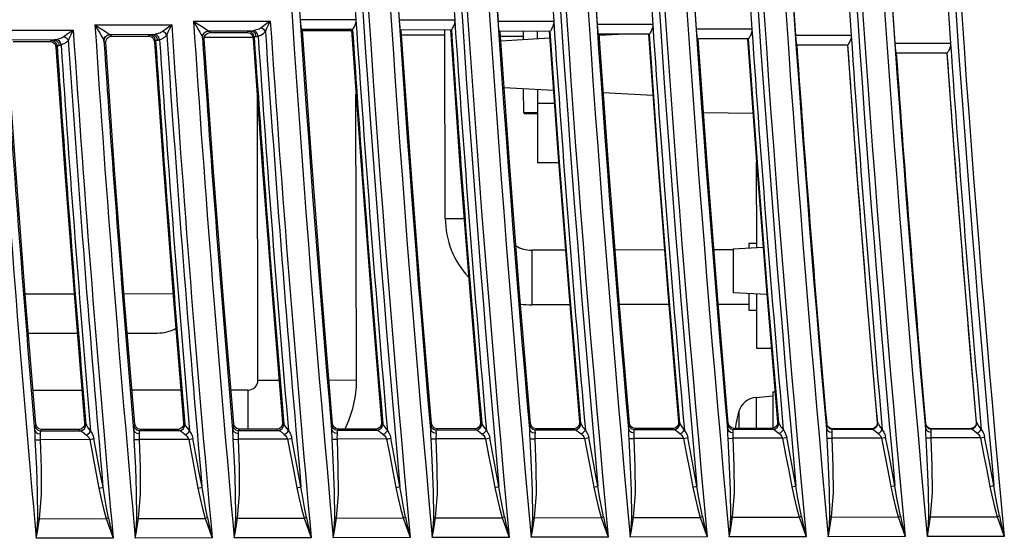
# Model space of a CAD drawing. Extents: x 0 to 420, y 0 to 297.
# Tile 26 of 30: x 288 to 313, y 126 to 139. Entities that reach past the tile are written whole.
import ezdxf

# ---------------------------------------------------------------- set-up
doc = ezdxf.new("R2010")
doc.units = 0
doc.header["$LTSCALE"] = 23.1
doc.layers.get('0').update_dxf_attribs({"linetype": 'CONTINUOUS'})

msp = doc.modelspace()

# ---------------------------------------------------------------- linework, layer by layer
at = {"color": 7, "linetype": 'CONTINUOUS'}
for p, q in [((291.986, 138.613), (293.933, 138.617)), ((296.103, 138.652), (294.692, 138.653)), ((298.609, 138.639), (297.198, 138.64)), ((301.117, 138.606), (299.706, 138.607)), ((286.99, 138.387), (288.937, 138.391)), ((289.487, 138.521), (291.434, 138.525)), ((291.203, 138.357), (291.149, 138.324)), ((293.449, 138.366), (292.365, 138.364)), ((292.407, 138.325), (292.365, 138.364)), ((292.407, 138.325), (293.347, 138.327)), ((293.374, 138.356), (293.347, 138.327)), ((293.347, 138.327), (293.42, 138.309)), ((293.446, 138.337), (293.374, 138.356)), ((293.509, 138.348), (293.449, 138.366)), ((293.703, 138.45), (293.648, 138.416)), ((296.016, 138.406), (294.719, 138.404)), ((294.719, 138.404), (294.748, 138.376)), ((294.748, 138.376), (295.991, 138.379)), ((296.016, 138.406), (295.991, 138.379)), ((298.522, 138.393), (297.226, 138.39)), ((298.369, 133.611), (298.359, 138.393)), ((298.524, 138.395), (298.523, 138.393)), ((301.03, 138.36), (299.734, 138.357)), ((300.352, 138.153), (300.352, 138.359)), ((300.702, 138.359), (300.702, 138.172)), ((301.032, 138.362), (301.031, 138.36)), ((303.628, 138.531), (302.217, 138.532)), ((306.142, 138.414), (304.731, 138.415)), ((288.453, 138.14), (287.369, 138.138)), ((287.413, 138.097), (288.35, 138.099)), ((288.378, 138.13), (288.35, 138.099)), ((289.716, 138.112), (289.759, 138.072)), ((290.95, 138.274), (289.866, 138.272)), ((289.909, 138.232), (289.866, 138.272)), ((289.909, 138.232), (290.847, 138.234)), ((290.874, 138.263), (290.847, 138.234)), ((290.847, 138.234), (290.92, 138.216)), ((290.946, 138.245), (290.874, 138.263)), ((291.009, 138.255), (290.95, 138.274)), ((290.997, 138.094), (291.024, 138.124)), ((292.216, 138.204), (292.258, 138.165)), ((293.496, 138.203), (292.255, 138.2)), ((293.497, 138.188), (293.524, 138.216)), ((298.359, 138.264), (297.261, 138.261)), ((300.352, 138.231), (299.768, 138.229)), ((299.776, 138.121), (301.015, 138.189)), ((303.541, 138.285), (302.245, 138.282)), ((302.27, 138.257), (302.759, 138.284)), ((303.543, 138.287), (303.542, 138.285)), ((306.055, 138.168), (304.759, 138.165)), ((306.057, 138.17), (306.056, 138.168)), ((308.659, 138.254), (307.247, 138.255)), ((311.179, 138.052), (309.768, 138.053)), ((288.499, 137.96), (288.528, 137.99)), ((308.572, 138.008), (307.276, 138.005)), ((308.574, 138.01), (308.573, 138.008)), ((311.093, 137.805), (309.796, 137.803)), ((311.094, 137.807), (311.093, 137.805)), ((301.112, 136.86), (299.861, 136.923)), ((300.356, 136.294), (300.354, 136.898)), ((300.705, 136.88), (300.705, 136.546)), ((303.629, 136.733), (302.375, 136.796)), ((293.619, 129.512), (293.605, 136.66)), ((296.119, 129.517), (296.105, 136.766)), ((300.706, 136.295), (300.356, 136.294)), ((301.136, 136.527), (300.705, 136.526)), ((300.705, 136.526), (300.708, 135.026)), ((300.706, 136.287), (300.356, 136.287)), ((300.356, 136.277), (300.706, 136.278)), ((306.169, 136.274), (304.917, 136.294)), ((301.243, 135.027), (300.708, 135.026)), ((306.263, 132.875), (306.258, 135.04)), ((298.369, 133.611), (298.845, 133.612)), ((301.415, 132.81), (300.563, 132.808)), ((300.563, 132.808), (300.565, 131.423)), ((303.923, 132.815), (302.674, 132.812)), ((305.663, 132.818), (305.18, 132.817)), ((305.663, 132.842), (306.427, 132.884)), ((305.663, 132.842), (305.665, 131.729)), ((306.262, 132.977), (306.062, 132.977)), ((306.062, 132.977), (306.063, 132.864)), ((287.718, 131.7), (288.957, 131.702)), ((290.225, 131.705), (291.465, 131.707)), ((306.521, 131.686), (305.665, 131.729)), ((306.065, 131.709), (306.066, 131.277)), ((306.268, 130.313), (306.265, 131.699)), ((301.525, 131.425), (300.565, 131.423)), ((304.033, 131.43), (302.783, 131.428)), ((306.065, 131.434), (305.29, 131.433)), ((306.266, 131.277), (306.066, 131.277)), ((287.8, 130.7), (289.038, 130.703)), ((290.307, 130.705), (291.067, 130.707)), ((306.637, 130.314), (306.268, 130.313)), ((293.619, 129.512), (294.155, 129.513)), ((295.42, 129.515), (296.119, 129.517)), ((289.157, 129.253), (287.918, 129.25)), ((291.667, 129.258), (290.426, 129.255)), ((293.37, 129.261), (292.933, 129.26)), ((293.372, 128.267), (293.37, 129.261)), ((306.247, 129.075), (306.67, 129.113)), ((306.247, 129.075), (306.248, 128.288)), ((306.67, 129.213), (306.731, 129.213)), ((306.67, 129.213), (306.672, 128.294)), ((305.786, 128.624), (305.753, 128.486)), ((305.811, 128.716), (305.786, 128.624)), ((305.811, 128.716), (305.812, 128.287)), ((287.988, 128.396), (287.96, 128.364)), ((288.013, 128.326), (287.988, 128.396)), ((289.258, 128.392), (289.226, 128.422)), ((290.496, 128.4), (290.468, 128.369)), ((290.52, 128.33), (290.496, 128.4)), ((291.767, 128.398), (291.735, 128.427)), ((293.004, 128.404), (292.977, 128.374)), ((293.028, 128.334), (293.004, 128.404)), ((294.276, 128.403), (294.245, 128.431)), ((295.512, 128.408), (295.486, 128.379)), ((295.536, 128.338), (295.512, 128.408)), ((296.784, 128.408), (296.755, 128.435)), ((298.02, 128.412), (297.995, 128.384)), ((298.044, 128.342), (298.02, 128.412)), ((299.293, 128.413), (299.265, 128.439)), ((300.528, 128.416), (300.504, 128.389)), ((300.552, 128.346), (300.528, 128.416)), ((301.802, 128.418), (301.775, 128.443)), ((303.036, 128.42), (303.013, 128.394)), ((303.06, 128.35), (303.036, 128.42)), ((304.311, 128.423), (304.285, 128.447)), ((305.544, 128.424), (305.522, 128.399)), ((305.569, 128.354), (305.544, 128.424)), ((305.757, 128.486), (305.753, 128.486)), ((306.821, 128.428), (306.795, 128.451)), ((308.031, 128.404), (308.038, 128.411)), ((308.062, 128.342), (308.038, 128.411)), ((309.323, 128.44), (309.33, 128.433)), ((310.541, 128.409), (310.547, 128.416)), ((310.571, 128.347), (310.547, 128.416)), ((311.832, 128.445), (311.839, 128.438)), ((288.038, 128.245), (288.109, 128.227)), ((288.109, 128.227), (288.138, 128.258)), ((288.109, 128.227), (289.11, 128.229)), ((289.077, 128.26), (288.138, 128.258)), ((289.077, 128.26), (289.11, 128.229)), ((290.547, 128.25), (290.618, 128.232)), ((290.618, 128.232), (290.646, 128.262)), ((290.618, 128.232), (291.619, 128.234)), ((291.586, 128.264), (290.646, 128.262)), ((291.586, 128.264), (291.619, 128.234)), ((293.056, 128.255), (293.127, 128.237)), ((293.127, 128.237), (293.154, 128.267)), ((293.127, 128.237), (294.128, 128.239)), ((294.096, 128.268), (293.154, 128.267)), ((294.096, 128.268), (294.128, 128.239)), ((295.565, 128.26), (295.636, 128.242)), ((295.636, 128.242), (295.661, 128.271)), ((295.636, 128.242), (296.636, 128.244)), ((296.606, 128.272), (295.661, 128.271)), ((296.606, 128.272), (296.636, 128.244)), ((298.073, 128.265), (298.144, 128.247)), ((298.144, 128.247), (298.169, 128.275)), ((298.144, 128.247), (299.145, 128.249)), ((299.116, 128.276), (298.169, 128.275)), ((299.116, 128.276), (299.145, 128.249)), ((300.582, 128.27), (300.653, 128.252)), ((300.653, 128.252), (300.678, 128.279)), ((300.653, 128.252), (301.654, 128.254)), ((301.626, 128.28), (300.678, 128.279)), ((301.626, 128.28), (301.654, 128.254)), ((303.092, 128.275), (303.162, 128.257)), ((303.162, 128.257), (303.186, 128.283)), ((303.162, 128.257), (304.163, 128.259)), ((304.136, 128.284), (303.186, 128.283)), ((304.136, 128.284), (304.163, 128.259)), ((305.601, 128.28), (305.672, 128.263)), ((305.672, 128.263), (305.694, 128.287)), ((305.672, 128.263), (306.673, 128.265)), ((306.646, 128.289), (305.694, 128.287)), ((306.646, 128.289), (306.673, 128.265)), ((308.11, 128.285), (308.181, 128.268)), ((308.187, 128.275), (308.181, 128.268)), ((308.181, 128.268), (309.182, 128.27)), ((309.174, 128.277), (308.187, 128.275)), ((309.174, 128.277), (309.182, 128.27)), ((310.619, 128.29), (310.69, 128.273)), ((310.697, 128.28), (310.69, 128.273)), ((310.69, 128.273), (311.691, 128.275)), ((311.683, 128.282), (310.697, 128.28)), ((311.683, 128.282), (311.691, 128.275)), ((289.355, 128.005), (288.105, 128.002)), ((291.863, 128.01), (290.614, 128.007)), ((291.863, 128.01), (292.018, 127.187)), ((294.372, 128.015), (293.123, 128.012)), ((294.372, 128.015), (294.527, 127.192)), ((296.881, 128.02), (295.632, 128.017)), ((299.39, 128.025), (298.141, 128.023)), ((301.9, 128.03), (300.65, 128.028)), ((301.9, 128.03), (302.055, 127.207)), ((304.409, 128.035), (303.159, 128.033)), ((306.918, 128.04), (305.669, 128.038)), ((309.428, 128.045), (308.178, 128.043)), ((309.428, 128.045), (309.585, 127.222)), ((311.937, 128.05), (310.688, 128.048)), ((292.018, 127.187), (292.095, 126.776)), ((294.527, 127.192), (294.605, 126.781)), ((302.055, 127.207), (302.133, 126.797)), ((309.585, 127.222), (309.663, 126.812)), ((288.084, 125.999), (289.771, 126.002)), ((290.594, 126.004), (292.281, 126.007)), ((293.103, 126.009), (294.79, 126.012)), ((295.613, 126.014), (297.3, 126.017)), ((298.123, 126.019), (299.81, 126.022)), ((300.633, 126.024), (302.32, 126.027)), ((303.143, 126.029), (304.83, 126.032)), ((305.653, 126.034), (307.34, 126.037)), ((308.163, 126.039), (309.851, 126.042)), ((310.674, 126.044), (312.361, 126.048)), ((289.949, 125.505), (287.998, 125.501)), ((292.459, 125.51), (290.508, 125.506)), ((294.969, 125.515), (293.018, 125.511)), ((297.479, 125.52), (295.528, 125.516)), ((299.989, 125.525), (298.038, 125.521)), ((302.499, 125.53), (300.548, 125.526)), ((305.01, 125.535), (303.059, 125.531)), ((307.52, 125.54), (305.569, 125.536)), ((310.031, 125.545), (308.079, 125.541)), ((312.541, 125.55), (310.59, 125.546))]:
    msp.add_line(p, q, dxfattribs=at)
for points in [[(291.986, 138.613), (292.1, 138.542), (292.188, 138.487), (292.253, 138.446), (292.3, 138.415), (292.342, 138.386), (292.363, 138.367)], [(291.986, 138.613), (292.054, 138.498), (292.107, 138.408), (292.146, 138.34), (292.174, 138.289), (292.2, 138.241), (292.213, 138.209)], [(293.933, 138.617), (293.848, 138.556), (293.771, 138.5), (293.703, 138.45)], [(293.809, 138.356), (293.846, 138.435), (293.888, 138.522), (293.933, 138.617)], [(294.692, 138.653), (294.699, 138.56), (294.706, 138.481), (294.713, 138.426), (294.719, 138.404)], [(296.103, 138.652), (296.101, 138.607), (296.09, 138.557), (296.072, 138.509), (296.052, 138.467), (296.034, 138.435), (296.021, 138.415), (296.016, 138.406)], [(297.198, 138.64), (297.206, 138.544), (297.213, 138.464), (297.22, 138.41), (297.226, 138.39)], [(298.609, 138.639), (298.609, 138.611), (298.606, 138.583), (298.599, 138.554), (298.59, 138.524), (298.578, 138.495), (298.565, 138.468), (298.553, 138.444), (298.542, 138.425), (298.534, 138.411), (298.524, 138.395)], [(299.706, 138.607), (299.713, 138.511), (299.721, 138.431), (299.728, 138.377), (299.734, 138.357)], [(301.117, 138.606), (301.117, 138.578), (301.114, 138.55), (301.107, 138.521), (301.098, 138.491), (301.086, 138.462), (301.073, 138.435), (301.061, 138.411), (301.05, 138.392), (301.042, 138.378), (301.032, 138.362)], [(288.937, 138.391), (288.852, 138.331), (288.775, 138.274), (288.707, 138.223)], [(288.813, 138.13), (288.85, 138.209), (288.892, 138.297), (288.937, 138.391)], [(289.487, 138.521), (289.601, 138.45), (289.688, 138.395), (289.754, 138.353), (289.8, 138.323), (289.842, 138.294), (289.863, 138.275)], [(289.487, 138.521), (289.555, 138.406), (289.607, 138.316), (289.647, 138.247), (289.675, 138.197), (289.701, 138.148), (289.714, 138.117)], [(291.149, 138.324), (291.087, 138.299), (291.019, 138.283)], [(291.434, 138.525), (291.349, 138.464), (291.272, 138.408), (291.203, 138.357)], [(291.309, 138.264), (291.281, 138.301), (291.244, 138.333), (291.203, 138.357)], [(291.309, 138.264), (291.346, 138.343), (291.389, 138.43), (291.434, 138.525)], [(292.213, 138.209), (292.222, 138.266), (292.253, 138.315), (292.302, 138.353), (292.363, 138.367)], [(292.216, 138.204), (292.224, 138.264), (292.256, 138.317), (292.306, 138.352), (292.365, 138.364)], [(292.258, 138.165), (292.266, 138.226), (292.298, 138.277), (292.347, 138.312), (292.407, 138.325)], [(292.365, 138.364), (292.364, 138.365), (292.363, 138.366), (292.363, 138.367)], [(293.374, 138.356), (293.385, 138.359), (293.41, 138.363), (293.449, 138.366)], [(293.42, 138.309), (293.474, 138.259), (293.497, 138.188)], [(293.524, 138.216), (293.501, 138.286), (293.446, 138.337)], [(293.449, 138.366), (293.47, 138.368), (293.493, 138.371), (293.519, 138.375)], [(293.576, 138.225), (293.557, 138.294), (293.509, 138.348)], [(293.648, 138.416), (293.586, 138.392), (293.519, 138.375)], [(293.625, 138.238), (293.603, 138.299), (293.565, 138.349), (293.519, 138.375)], [(293.625, 138.238), (293.695, 138.265), (293.757, 138.305), (293.809, 138.356)], [(293.809, 138.356), (293.78, 138.393), (293.743, 138.425), (293.703, 138.45)], [(295.512, 128.408), (295.236, 131.729), (294.982, 135.052), (294.748, 138.376)], [(295.991, 138.379), (296.225, 135.063), (296.479, 131.748), (296.755, 128.435)], [(298.02, 128.412), (297.743, 131.736), (297.487, 135.063), (297.252, 138.39)], [(298.497, 138.393), (298.732, 135.073), (298.988, 131.755), (299.265, 128.439)], [(300.528, 128.416), (300.251, 131.728), (299.994, 135.042), (299.759, 138.357)], [(301.006, 138.36), (301.241, 135.053), (301.498, 131.747), (301.775, 128.443)], [(301.802, 128.418), (301.524, 131.73), (301.267, 135.044), (301.031, 138.36)], [(302.217, 138.532), (302.224, 138.436), (302.232, 138.356), (302.239, 138.302), (302.245, 138.282)], [(303.628, 138.531), (303.628, 138.503), (303.625, 138.475), (303.618, 138.446), (303.609, 138.416), (303.597, 138.387), (303.584, 138.36), (303.572, 138.337), (303.561, 138.317), (303.552, 138.303), (303.543, 138.287)], [(304.731, 138.415), (304.738, 138.319), (304.746, 138.239), (304.753, 138.185), (304.759, 138.165)], [(306.142, 138.414), (306.142, 138.386), (306.138, 138.358), (306.132, 138.329), (306.123, 138.299), (306.111, 138.27), (306.098, 138.243), (306.086, 138.219), (306.075, 138.2), (306.066, 138.186), (306.057, 138.17)], [(288.35, 138.099), (288.422, 138.081), (288.476, 138.031), (288.499, 137.96)], [(288.453, 138.14), (288.414, 138.137), (288.389, 138.133), (288.378, 138.13)], [(288.378, 138.13), (288.45, 138.111), (288.504, 138.06), (288.528, 137.99)], [(288.522, 138.149), (288.497, 138.145), (288.474, 138.142), (288.453, 138.14)], [(288.453, 138.14), (288.512, 138.119), (288.559, 138.067), (288.58, 137.999)], [(288.707, 138.223), (288.652, 138.19), (288.59, 138.166), (288.522, 138.149)], [(288.522, 138.149), (288.569, 138.124), (288.608, 138.073), (288.629, 138.012)], [(288.813, 138.13), (288.761, 138.079), (288.699, 138.039), (288.629, 138.012)], [(288.707, 138.223), (288.747, 138.199), (288.784, 138.167), (288.813, 138.13)], [(289.714, 138.117), (289.722, 138.174), (289.753, 138.223), (289.802, 138.261), (289.863, 138.275)], [(289.714, 138.117), (289.715, 138.115), (289.716, 138.113), (289.716, 138.112)], [(289.716, 138.112), (289.725, 138.172), (289.756, 138.224), (289.806, 138.26), (289.866, 138.272)], [(289.759, 138.072), (289.768, 138.133), (289.799, 138.184), (289.848, 138.219), (289.909, 138.232)], [(290.496, 128.4), (290.231, 131.622), (289.985, 134.846), (289.759, 138.072)], [(289.866, 138.272), (289.865, 138.273), (289.864, 138.274), (289.863, 138.275)], [(290.874, 138.263), (290.885, 138.267), (290.911, 138.271), (290.95, 138.274)], [(290.92, 138.216), (290.974, 138.165), (290.997, 138.094)], [(291.024, 138.124), (291.001, 138.194), (290.946, 138.245)], [(290.95, 138.274), (290.971, 138.276), (290.994, 138.279), (291.019, 138.283)], [(290.997, 138.094), (291.224, 134.87), (291.47, 131.648), (291.735, 128.427)], [(291.077, 138.133), (291.057, 138.202), (291.009, 138.255)], [(291.125, 138.145), (291.104, 138.206), (291.065, 138.256), (291.019, 138.283)], [(291.024, 138.124), (291.032, 138.127), (291.05, 138.13), (291.077, 138.133)], [(291.077, 138.133), (291.091, 138.135), (291.107, 138.139), (291.125, 138.145)], [(291.125, 138.145), (291.196, 138.173), (291.257, 138.213), (291.309, 138.264)], [(292.213, 138.209), (292.214, 138.207), (292.215, 138.205), (292.216, 138.204)], [(293.004, 128.404), (292.735, 131.656), (292.487, 134.91), (292.258, 138.165)], [(293.497, 138.188), (293.727, 134.934), (293.976, 131.681), (294.245, 128.431)], [(293.524, 138.216), (293.531, 138.219), (293.549, 138.223), (293.576, 138.225)], [(293.576, 138.225), (293.591, 138.227), (293.607, 138.232), (293.625, 138.238)], [(303.036, 128.42), (302.76, 131.706), (302.504, 134.993), (302.269, 138.283)], [(303.518, 138.285), (303.753, 135.004), (304.008, 131.725), (304.285, 128.447)], [(304.311, 128.423), (304.034, 131.709), (303.778, 134.996), (303.542, 138.285)], [(305.544, 128.424), (305.27, 131.669), (305.016, 134.917), (304.782, 138.165)], [(306.032, 138.168), (306.266, 134.927), (306.521, 131.689), (306.795, 128.451)], [(306.821, 128.428), (306.545, 131.673), (306.29, 134.92), (306.056, 138.168)], [(307.247, 138.255), (307.255, 138.159), (307.263, 138.079), (307.27, 138.025), (307.276, 138.005)], [(308.659, 138.254), (308.659, 138.226), (308.655, 138.198), (308.649, 138.169), (308.64, 138.139), (308.628, 138.11), (308.615, 138.083), (308.603, 138.06), (308.592, 138.041), (308.583, 138.026), (308.574, 138.01)], [(309.768, 138.053), (309.775, 137.956), (309.783, 137.876), (309.79, 137.822), (309.796, 137.803)], [(311.179, 138.052), (311.179, 138.024), (311.176, 137.995), (311.169, 137.966), (311.16, 137.937), (311.148, 137.908), (311.135, 137.881), (311.123, 137.857), (311.112, 137.838), (311.104, 137.823), (311.094, 137.807)], [(287.988, 128.396), (287.728, 131.575), (287.486, 134.755), (287.264, 137.937)], [(288.499, 137.96), (288.723, 134.779), (288.965, 131.6), (289.226, 128.422)], [(288.528, 137.99), (288.535, 137.993), (288.553, 137.996), (288.58, 137.999)], [(288.629, 138.012), (288.61, 138.005), (288.594, 138.001), (288.58, 137.999)], [(309.33, 128.433), (309.058, 131.623), (308.805, 134.815), (308.573, 138.008)], [(311.839, 128.438), (311.571, 131.559), (311.323, 134.682), (311.093, 137.805)], [(287.96, 128.364), (287.957, 128.348), (287.956, 128.305), (287.958, 128.241)], [(287.96, 128.364), (287.984, 128.295), (288.038, 128.245)], [(288.138, 128.258), (288.066, 128.276), (288.013, 128.326)], [(289.226, 128.422), (289.218, 128.361), (289.187, 128.308), (289.137, 128.273), (289.077, 128.26)], [(289.11, 128.229), (289.17, 128.242), (289.22, 128.278), (289.251, 128.331), (289.258, 128.392)], [(289.258, 128.392), (289.277, 128.351), (289.316, 128.294), (289.376, 128.215)], [(290.468, 128.369), (290.466, 128.353), (290.465, 128.31), (290.467, 128.246)], [(290.468, 128.369), (290.492, 128.3), (290.547, 128.25)], [(290.646, 128.262), (290.574, 128.281), (290.52, 128.33)], [(291.735, 128.427), (291.728, 128.365), (291.696, 128.313), (291.647, 128.277), (291.586, 128.264)], [(291.619, 128.234), (291.678, 128.247), (291.728, 128.283), (291.759, 128.337), (291.767, 128.398)], [(291.767, 128.398), (291.786, 128.356), (291.824, 128.299), (291.885, 128.22)], [(292.977, 128.374), (292.974, 128.357), (292.974, 128.315), (292.976, 128.251)], [(292.977, 128.374), (293.001, 128.305), (293.056, 128.255)], [(293.154, 128.267), (293.082, 128.285), (293.028, 128.334)], [(294.245, 128.431), (294.237, 128.369), (294.206, 128.317), (294.157, 128.281), (294.096, 128.268)], [(294.128, 128.239), (294.187, 128.252), (294.237, 128.288), (294.268, 128.342), (294.276, 128.403)], [(294.276, 128.403), (294.295, 128.361), (294.333, 128.304), (294.393, 128.225)], [(295.486, 128.379), (295.483, 128.362), (295.483, 128.32), (295.485, 128.256)], [(295.486, 128.379), (295.51, 128.31), (295.565, 128.26)], [(295.661, 128.271), (295.59, 128.289), (295.536, 128.338)], [(296.755, 128.435), (296.747, 128.373), (296.716, 128.321), (296.667, 128.285), (296.606, 128.272)], [(296.636, 128.244), (296.696, 128.257), (296.746, 128.293), (296.777, 128.347), (296.784, 128.408)], [(296.784, 128.408), (296.804, 128.366), (296.842, 128.309), (296.902, 128.23)], [(297.995, 128.384), (297.992, 128.367), (297.992, 128.325), (297.994, 128.261)], [(297.995, 128.384), (298.019, 128.315), (298.073, 128.265)], [(298.169, 128.275), (298.098, 128.293), (298.044, 128.342)], [(299.265, 128.439), (299.257, 128.377), (299.226, 128.325), (299.177, 128.289), (299.116, 128.276)], [(299.145, 128.249), (299.205, 128.262), (299.255, 128.299), (299.286, 128.352), (299.293, 128.413)], [(299.293, 128.413), (299.313, 128.371), (299.351, 128.315), (299.411, 128.236)], [(300.504, 128.389), (300.501, 128.372), (300.501, 128.33), (300.503, 128.266)], [(300.504, 128.389), (300.528, 128.32), (300.582, 128.27)], [(300.678, 128.279), (300.606, 128.297), (300.552, 128.346)], [(301.775, 128.443), (301.767, 128.381), (301.736, 128.329), (301.687, 128.293), (301.626, 128.28)], [(301.654, 128.254), (301.714, 128.267), (301.764, 128.304), (301.795, 128.357), (301.802, 128.418)], [(301.802, 128.418), (301.822, 128.376), (301.86, 128.32), (301.92, 128.241)], [(303.013, 128.394), (303.01, 128.377), (303.01, 128.335), (303.012, 128.271)], [(303.013, 128.394), (303.037, 128.325), (303.092, 128.275)], [(303.186, 128.283), (303.114, 128.301), (303.06, 128.35)], [(304.285, 128.447), (304.277, 128.386), (304.246, 128.333), (304.197, 128.297), (304.136, 128.284)], [(304.163, 128.259), (304.223, 128.273), (304.273, 128.309), (304.304, 128.362), (304.311, 128.423)], [(304.311, 128.423), (304.331, 128.381), (304.369, 128.325), (304.429, 128.246)], [(305.522, 128.399), (305.519, 128.382), (305.519, 128.34), (305.521, 128.276)], [(305.522, 128.399), (305.546, 128.33), (305.601, 128.28)], [(305.694, 128.287), (305.623, 128.305), (305.569, 128.354)], [(306.795, 128.451), (306.788, 128.39), (306.757, 128.337), (306.707, 128.302), (306.646, 128.289)], [(306.673, 128.265), (306.732, 128.278), (306.782, 128.314), (306.813, 128.367), (306.821, 128.428)], [(306.821, 128.428), (306.84, 128.387), (306.878, 128.33), (306.939, 128.251)], [(308.031, 128.404), (308.028, 128.387), (308.028, 128.345), (308.03, 128.281)], [(308.031, 128.404), (308.055, 128.335), (308.11, 128.285)], [(308.187, 128.275), (308.116, 128.293), (308.062, 128.342)], [(309.323, 128.44), (309.315, 128.378), (309.284, 128.325), (309.235, 128.29), (309.174, 128.277)], [(309.182, 128.27), (309.242, 128.283), (309.291, 128.319), (309.323, 128.372), (309.33, 128.433)], [(309.33, 128.433), (309.349, 128.392), (309.388, 128.335), (309.448, 128.256)], [(310.541, 128.409), (310.538, 128.392), (310.537, 128.35), (310.54, 128.286)], [(310.541, 128.409), (310.565, 128.34), (310.619, 128.29)], [(310.697, 128.28), (310.625, 128.298), (310.571, 128.347)], [(311.832, 128.445), (311.825, 128.383), (311.794, 128.33), (311.744, 128.295), (311.683, 128.282)], [(311.691, 128.275), (311.751, 128.288), (311.801, 128.324), (311.832, 128.377), (311.839, 128.438)], [(311.839, 128.438), (311.859, 128.397), (311.897, 128.34), (311.957, 128.261)], [(287.958, 128.241), (287.984, 128.196), (288.039, 128.162), (288.108, 128.15)], [(287.958, 128.241), (287.961, 128.169), (287.962, 128.09), (287.966, 128.005)], [(288.105, 128.002), (288.105, 128.055), (288.107, 128.106), (288.108, 128.15)], [(288.108, 128.15), (288.106, 128.19), (288.106, 128.216), (288.109, 128.227)], [(289.11, 128.229), (289.151, 128.214), (289.203, 128.179), (289.27, 128.121)], [(289.27, 128.121), (289.311, 128.148), (289.348, 128.18), (289.376, 128.215)], [(289.27, 128.121), (289.307, 128.087), (289.336, 128.047), (289.355, 128.005)], [(289.376, 128.215), (289.415, 128.156), (289.443, 128.093), (289.46, 128.029)], [(290.467, 128.246), (290.492, 128.201), (290.548, 128.167), (290.617, 128.155)], [(290.467, 128.246), (290.469, 128.174), (290.471, 128.095), (290.474, 128.01)], [(290.614, 128.007), (290.613, 128.06), (290.615, 128.111), (290.617, 128.155)], [(290.617, 128.155), (290.615, 128.195), (290.615, 128.221), (290.618, 128.232)], [(291.619, 128.234), (291.66, 128.219), (291.712, 128.184), (291.779, 128.126)], [(291.779, 128.126), (291.82, 128.153), (291.857, 128.185), (291.885, 128.22)], [(291.779, 128.126), (291.816, 128.092), (291.845, 128.053), (291.863, 128.01)], [(291.885, 128.22), (291.923, 128.161), (291.952, 128.098), (291.969, 128.034)], [(292.976, 128.251), (293.001, 128.206), (293.056, 128.172), (293.125, 128.16)], [(292.976, 128.251), (292.978, 128.179), (292.98, 128.1), (292.983, 128.015)], [(293.123, 128.012), (293.122, 128.065), (293.124, 128.116), (293.125, 128.16)], [(293.125, 128.16), (293.123, 128.2), (293.124, 128.226), (293.127, 128.237)], [(294.128, 128.239), (294.168, 128.224), (294.221, 128.189), (294.288, 128.131)], [(294.288, 128.131), (294.329, 128.158), (294.365, 128.191), (294.393, 128.225)], [(294.288, 128.131), (294.325, 128.097), (294.354, 128.058), (294.372, 128.015)], [(294.393, 128.225), (294.432, 128.166), (294.461, 128.103), (294.478, 128.039)], [(295.485, 128.256), (295.51, 128.211), (295.565, 128.177), (295.634, 128.165)], [(295.485, 128.256), (295.487, 128.184), (295.489, 128.105), (295.492, 128.02)], [(295.632, 128.017), (295.631, 128.07), (295.633, 128.121), (295.634, 128.165)], [(295.634, 128.165), (295.632, 128.205), (295.633, 128.232), (295.636, 128.242)], [(296.636, 128.244), (296.677, 128.229), (296.729, 128.194), (296.797, 128.136)], [(296.797, 128.136), (296.838, 128.163), (296.874, 128.196), (296.902, 128.23)], [(296.797, 128.136), (296.834, 128.102), (296.863, 128.063), (296.881, 128.02)], [(296.902, 128.23), (296.941, 128.172), (296.97, 128.109), (296.987, 128.044)], [(297.994, 128.261), (298.019, 128.216), (298.074, 128.182), (298.143, 128.17)], [(297.994, 128.261), (297.996, 128.189), (297.998, 128.11), (298.001, 128.025)], [(298.141, 128.023), (298.14, 128.075), (298.142, 128.126), (298.143, 128.17)], [(298.143, 128.17), (298.141, 128.21), (298.141, 128.237), (298.144, 128.247)], [(299.145, 128.249), (299.186, 128.234), (299.238, 128.199), (299.306, 128.141)], [(299.306, 128.141), (299.347, 128.168), (299.383, 128.201), (299.411, 128.236)], [(299.306, 128.141), (299.343, 128.107), (299.372, 128.068), (299.39, 128.025)], [(299.411, 128.236), (299.45, 128.177), (299.479, 128.114), (299.496, 128.049)], [(300.503, 128.266), (300.528, 128.221), (300.583, 128.187), (300.652, 128.175)], [(300.503, 128.266), (300.505, 128.194), (300.507, 128.115), (300.51, 128.03)], [(300.65, 128.028), (300.649, 128.08), (300.651, 128.131), (300.652, 128.175)], [(300.652, 128.175), (300.65, 128.215), (300.65, 128.242), (300.653, 128.252)], [(301.654, 128.254), (301.695, 128.239), (301.747, 128.204), (301.815, 128.147)], [(301.815, 128.147), (301.856, 128.173), (301.892, 128.206), (301.92, 128.241)], [(301.815, 128.147), (301.852, 128.112), (301.881, 128.073), (301.9, 128.03)], [(301.92, 128.241), (301.959, 128.182), (301.988, 128.119), (302.005, 128.054)], [(303.012, 128.271), (303.037, 128.226), (303.092, 128.192), (303.161, 128.18)], [(303.012, 128.271), (303.014, 128.199), (303.016, 128.12), (303.02, 128.035)], [(303.159, 128.033), (303.158, 128.085), (303.16, 128.136), (303.161, 128.18)], [(303.161, 128.18), (303.159, 128.22), (303.16, 128.247), (303.162, 128.257)], [(304.163, 128.259), (304.204, 128.244), (304.257, 128.209), (304.324, 128.152)], [(304.324, 128.152), (304.365, 128.178), (304.402, 128.211), (304.429, 128.246)], [(304.324, 128.152), (304.361, 128.117), (304.39, 128.078), (304.409, 128.035)], [(304.409, 128.035), (304.447, 128.043), (304.484, 128.051), (304.514, 128.059)], [(304.429, 128.246), (304.468, 128.187), (304.497, 128.124), (304.514, 128.059)], [(304.749, 126.826), (304.67, 127.237), (304.592, 127.648), (304.514, 128.059)], [(305.521, 128.276), (305.546, 128.231), (305.602, 128.197), (305.67, 128.185)], [(305.521, 128.276), (305.523, 128.204), (305.525, 128.125), (305.529, 128.04)], [(305.669, 128.038), (305.667, 128.09), (305.669, 128.141), (305.67, 128.185)], [(305.67, 128.185), (305.668, 128.225), (305.669, 128.252), (305.672, 128.263)], [(306.673, 128.265), (306.714, 128.249), (306.766, 128.214), (306.833, 128.157)], [(306.833, 128.157), (306.874, 128.183), (306.911, 128.216), (306.939, 128.251)], [(306.833, 128.157), (306.87, 128.122), (306.899, 128.083), (306.918, 128.04)], [(306.918, 128.04), (306.957, 128.048), (306.993, 128.056), (307.024, 128.064)], [(306.939, 128.251), (306.978, 128.192), (307.006, 128.129), (307.024, 128.064)], [(307.259, 126.831), (307.18, 127.242), (307.102, 127.653), (307.024, 128.064)], [(308.03, 128.281), (308.055, 128.236), (308.111, 128.202), (308.18, 128.191)], [(308.03, 128.281), (308.033, 128.209), (308.035, 128.13), (308.038, 128.045)], [(308.178, 128.043), (308.177, 128.096), (308.179, 128.146), (308.18, 128.191)], [(308.18, 128.191), (308.178, 128.23), (308.178, 128.257), (308.181, 128.268)], [(309.182, 128.27), (309.223, 128.254), (309.275, 128.219), (309.343, 128.162)], [(309.343, 128.162), (309.384, 128.188), (309.42, 128.221), (309.448, 128.256)], [(309.343, 128.162), (309.38, 128.127), (309.409, 128.088), (309.428, 128.045)], [(309.428, 128.045), (309.466, 128.053), (309.502, 128.061), (309.533, 128.07)], [(309.448, 128.256), (309.487, 128.197), (309.516, 128.134), (309.533, 128.07)], [(309.769, 126.836), (309.69, 127.247), (309.611, 127.658), (309.533, 128.07)], [(310.54, 128.286), (310.565, 128.241), (310.62, 128.207), (310.689, 128.196)], [(310.54, 128.286), (310.542, 128.214), (310.544, 128.135), (310.548, 128.05)], [(310.688, 128.048), (310.686, 128.101), (310.688, 128.151), (310.689, 128.196)], [(310.689, 128.196), (310.687, 128.236), (310.687, 128.262), (310.69, 128.273)], [(311.691, 128.275), (311.732, 128.259), (311.785, 128.224), (311.852, 128.167)], [(311.852, 128.167), (311.893, 128.193), (311.93, 128.226), (311.957, 128.261)], [(311.852, 128.167), (311.889, 128.132), (311.918, 128.093), (311.937, 128.05)], [(311.937, 128.05), (311.976, 128.058), (312.012, 128.066), (312.043, 128.075)], [(311.957, 128.261), (311.997, 128.202), (312.025, 128.139), (312.043, 128.075)], [(312.279, 126.841), (312.2, 127.252), (312.121, 127.663), (312.043, 128.075)], [(287.966, 128.005), (287.998, 128.002), (288.048, 128.001), (288.105, 128.002)], [(287.966, 128.005), (288.003, 127.28), (288.024, 126.677), (288.028, 126.009)], [(288.084, 125.999), (288.131, 126.616), (288.13, 127.285), (288.105, 128.002)], [(289.355, 128.005), (289.393, 128.013), (289.429, 128.021), (289.46, 128.029)], [(289.355, 128.005), (289.432, 127.593), (289.509, 127.182), (289.586, 126.771)], [(289.692, 126.796), (289.614, 127.207), (289.537, 127.618), (289.46, 128.029)], [(290.474, 128.01), (290.507, 128.007), (290.557, 128.006), (290.614, 128.007)], [(290.474, 128.01), (290.512, 127.285), (290.533, 126.682), (290.538, 126.014)], [(290.594, 126.004), (290.64, 126.621), (290.639, 127.29), (290.614, 128.007)], [(291.863, 128.01), (291.902, 128.018), (291.938, 128.026), (291.969, 128.034)], [(292.201, 126.801), (292.123, 127.212), (292.046, 127.623), (291.969, 128.034)], [(292.983, 128.015), (293.016, 128.012), (293.066, 128.011), (293.123, 128.012)], [(292.983, 128.015), (293.021, 127.29), (293.043, 126.687), (293.047, 126.019)], [(293.103, 126.009), (293.15, 126.626), (293.148, 127.295), (293.123, 128.012)], [(294.372, 128.015), (294.411, 128.023), (294.447, 128.031), (294.478, 128.039)], [(294.71, 126.806), (294.633, 127.217), (294.555, 127.628), (294.478, 128.039)], [(295.492, 128.02), (295.525, 128.017), (295.575, 128.016), (295.632, 128.017)], [(295.492, 128.02), (295.53, 127.295), (295.552, 126.692), (295.557, 126.024)], [(295.613, 126.014), (295.659, 126.631), (295.657, 127.3), (295.632, 128.017)], [(296.881, 128.02), (296.92, 128.028), (296.956, 128.036), (296.987, 128.044)], [(296.881, 128.02), (296.959, 127.608), (297.037, 127.197), (297.114, 126.786)], [(297.22, 126.811), (297.142, 127.222), (297.064, 127.633), (296.987, 128.044)], [(298.001, 128.025), (298.034, 128.022), (298.084, 128.021), (298.141, 128.023)], [(298.001, 128.025), (298.039, 127.3), (298.062, 126.697), (298.067, 126.029)], [(298.123, 126.019), (298.169, 126.636), (298.166, 127.305), (298.141, 128.023)], [(299.39, 128.025), (299.429, 128.033), (299.465, 128.041), (299.496, 128.049)], [(299.39, 128.025), (299.468, 127.613), (299.546, 127.202), (299.624, 126.791)], [(299.729, 126.816), (299.651, 127.227), (299.574, 127.638), (299.496, 128.049)], [(300.51, 128.03), (300.543, 128.027), (300.593, 128.026), (300.65, 128.028)], [(300.51, 128.03), (300.549, 127.305), (300.571, 126.702), (300.577, 126.034)], [(300.633, 126.024), (300.678, 126.641), (300.676, 127.31), (300.65, 128.028)], [(301.9, 128.03), (301.938, 128.038), (301.974, 128.046), (302.005, 128.054)], [(302.239, 126.821), (302.161, 127.232), (302.083, 127.643), (302.005, 128.054)], [(303.02, 128.035), (303.052, 128.032), (303.102, 128.031), (303.159, 128.033)], [(303.02, 128.035), (303.058, 127.31), (303.081, 126.707), (303.087, 126.039)], [(303.143, 126.029), (303.188, 126.646), (303.185, 127.315), (303.159, 128.033)], [(304.409, 128.035), (304.487, 127.623), (304.565, 127.212), (304.643, 126.802)], [(305.529, 128.04), (305.561, 128.037), (305.611, 128.036), (305.669, 128.038)], [(305.529, 128.04), (305.568, 127.315), (305.591, 126.712), (305.597, 126.044)], [(305.653, 126.034), (305.698, 126.652), (305.695, 127.321), (305.669, 128.038)], [(306.918, 128.04), (306.997, 127.628), (307.075, 127.217), (307.153, 126.807)], [(308.038, 128.045), (308.071, 128.042), (308.121, 128.041), (308.178, 128.043)], [(308.038, 128.045), (308.078, 127.32), (308.101, 126.717), (308.107, 126.049)], [(308.163, 126.039), (308.208, 126.657), (308.204, 127.326), (308.178, 128.043)], [(310.548, 128.05), (310.58, 128.047), (310.63, 128.046), (310.688, 128.048)], [(310.548, 128.05), (310.587, 127.325), (310.611, 126.722), (310.618, 126.054)], [(310.674, 126.044), (310.718, 126.662), (310.714, 127.331), (310.688, 128.048)], [(311.937, 128.05), (312.016, 127.638), (312.094, 127.227), (312.173, 126.817)], [(297.114, 126.786), (297.153, 126.794), (297.189, 126.803), (297.22, 126.811)], [(297.356, 126.037), (297.307, 126.29), (297.263, 126.545), (297.22, 126.811)], [(299.624, 126.791), (299.662, 126.799), (299.699, 126.808), (299.729, 126.816)], [(299.866, 126.042), (299.817, 126.295), (299.772, 126.55), (299.729, 126.816)], [(302.133, 126.797), (302.172, 126.804), (302.208, 126.813), (302.239, 126.821)], [(302.376, 126.047), (302.327, 126.3), (302.282, 126.555), (302.239, 126.821)], [(304.643, 126.802), (304.682, 126.809), (304.718, 126.818), (304.749, 126.826)], [(304.886, 126.052), (304.837, 126.305), (304.792, 126.56), (304.749, 126.826)], [(307.153, 126.807), (307.192, 126.814), (307.228, 126.823), (307.259, 126.831)], [(307.396, 126.058), (307.347, 126.31), (307.302, 126.565), (307.259, 126.831)], [(309.663, 126.812), (309.702, 126.82), (309.738, 126.828), (309.769, 126.836)], [(309.663, 126.812), (309.723, 126.545), (309.784, 126.291), (309.851, 126.042)], [(309.907, 126.063), (309.857, 126.315), (309.812, 126.57), (309.769, 126.836)], [(312.173, 126.817), (312.212, 126.825), (312.248, 126.833), (312.279, 126.841)], [(312.173, 126.817), (312.233, 126.55), (312.294, 126.296), (312.361, 126.048)], [(312.417, 126.068), (312.368, 126.32), (312.322, 126.575), (312.279, 126.841)], [(289.586, 126.771), (289.625, 126.779), (289.661, 126.787), (289.692, 126.796)], [(289.586, 126.771), (289.645, 126.504), (289.705, 126.251), (289.771, 126.002)], [(289.827, 126.022), (289.778, 126.275), (289.734, 126.53), (289.692, 126.796)], [(292.095, 126.776), (292.134, 126.784), (292.17, 126.792), (292.201, 126.801)], [(292.095, 126.776), (292.155, 126.509), (292.215, 126.256), (292.281, 126.007)], [(292.337, 126.027), (292.288, 126.279), (292.244, 126.534), (292.201, 126.801)], [(294.605, 126.781), (294.643, 126.789), (294.68, 126.798), (294.71, 126.806)], [(294.605, 126.781), (294.664, 126.514), (294.724, 126.261), (294.79, 126.012)], [(294.846, 126.032), (294.798, 126.285), (294.753, 126.539), (294.71, 126.806)], [(297.114, 126.786), (297.174, 126.519), (297.234, 126.266), (297.3, 126.017)], [(299.624, 126.791), (299.683, 126.524), (299.744, 126.271), (299.81, 126.022)], [(302.133, 126.797), (302.193, 126.529), (302.254, 126.276), (302.32, 126.027)], [(304.643, 126.802), (304.703, 126.535), (304.764, 126.281), (304.83, 126.032)], [(307.153, 126.807), (307.213, 126.54), (307.274, 126.286), (307.34, 126.037)], [(309.851, 126.042), (309.87, 126.049), (309.889, 126.056), (309.907, 126.063)], [(309.907, 126.063), (309.947, 125.891), (309.988, 125.719), (310.031, 125.545)], [(312.361, 126.048), (312.38, 126.054), (312.399, 126.061), (312.417, 126.068)], [(312.417, 126.068), (312.457, 125.896), (312.499, 125.724), (312.541, 125.55)], [(288.028, 126.009), (288.019, 125.842), (288.009, 125.672), (287.998, 125.501)], [(287.998, 125.501), (288.028, 125.668), (288.057, 125.834), (288.084, 125.999)], [(288.028, 126.009), (288.046, 126.005), (288.065, 126.002), (288.084, 125.999)], [(289.771, 126.002), (289.79, 126.009), (289.809, 126.015), (289.827, 126.022)], [(289.771, 126.002), (289.829, 125.838), (289.888, 125.672), (289.949, 125.505)], [(289.827, 126.022), (289.867, 125.851), (289.907, 125.679), (289.949, 125.505)], [(290.538, 126.014), (290.528, 125.847), (290.519, 125.677), (290.508, 125.506)], [(290.508, 125.506), (290.538, 125.673), (290.566, 125.839), (290.594, 126.004)], [(290.538, 126.014), (290.556, 126.01), (290.575, 126.007), (290.594, 126.004)], [(292.281, 126.007), (292.3, 126.014), (292.319, 126.02), (292.337, 126.027)], [(292.281, 126.007), (292.339, 125.843), (292.398, 125.677), (292.459, 125.51)], [(292.337, 126.027), (292.376, 125.856), (292.417, 125.684), (292.459, 125.51)], [(293.047, 126.019), (293.038, 125.852), (293.028, 125.682), (293.018, 125.511)], [(293.018, 125.511), (293.047, 125.678), (293.076, 125.844), (293.103, 126.009)], [(293.047, 126.019), (293.065, 126.015), (293.084, 126.012), (293.103, 126.009)], [(294.79, 126.012), (294.81, 126.019), (294.828, 126.026), (294.846, 126.032)], [(294.79, 126.012), (294.848, 125.848), (294.908, 125.682), (294.969, 125.515)], [(294.846, 126.032), (294.886, 125.861), (294.927, 125.689), (294.969, 125.515)], [(295.557, 126.024), (295.548, 125.857), (295.538, 125.688), (295.528, 125.516)], [(295.528, 125.516), (295.557, 125.683), (295.586, 125.849), (295.613, 126.014)], [(295.557, 126.024), (295.575, 126.02), (295.594, 126.017), (295.613, 126.014)], [(297.3, 126.017), (297.319, 126.024), (297.338, 126.031), (297.356, 126.037)], [(297.3, 126.017), (297.358, 125.853), (297.418, 125.687), (297.479, 125.52)], [(297.356, 126.037), (297.396, 125.866), (297.437, 125.694), (297.479, 125.52)], [(298.067, 126.029), (298.058, 125.862), (298.048, 125.693), (298.038, 125.521)], [(298.038, 125.521), (298.067, 125.688), (298.096, 125.854), (298.123, 126.019)], [(298.067, 126.029), (298.085, 126.025), (298.104, 126.022), (298.123, 126.019)], [(299.81, 126.022), (299.829, 126.029), (299.848, 126.036), (299.866, 126.042)], [(299.81, 126.022), (299.868, 125.858), (299.928, 125.692), (299.989, 125.525)], [(299.866, 126.042), (299.906, 125.871), (299.947, 125.699), (299.989, 125.525)], [(300.577, 126.034), (300.568, 125.867), (300.558, 125.698), (300.548, 125.526)], [(300.548, 125.526), (300.577, 125.693), (300.606, 125.859), (300.633, 126.024)], [(300.577, 126.034), (300.595, 126.03), (300.614, 126.027), (300.633, 126.024)], [(302.32, 126.027), (302.339, 126.034), (302.358, 126.041), (302.376, 126.047)], [(302.32, 126.027), (302.378, 125.863), (302.438, 125.697), (302.499, 125.53)], [(302.376, 126.047), (302.416, 125.876), (302.457, 125.704), (302.499, 125.53)], [(303.087, 126.039), (303.078, 125.872), (303.068, 125.703), (303.059, 125.531)], [(303.059, 125.531), (303.088, 125.698), (303.116, 125.865), (303.143, 126.029)], [(303.087, 126.039), (303.105, 126.035), (303.124, 126.032), (303.143, 126.029)], [(304.83, 126.032), (304.849, 126.039), (304.868, 126.046), (304.886, 126.052)], [(304.83, 126.032), (304.888, 125.868), (304.948, 125.702), (305.01, 125.535)], [(304.886, 126.052), (304.926, 125.881), (304.968, 125.709), (305.01, 125.535)], [(305.597, 126.044), (305.588, 125.877), (305.579, 125.708), (305.569, 125.536)], [(305.569, 125.536), (305.598, 125.703), (305.626, 125.87), (305.653, 126.034)], [(305.597, 126.044), (305.615, 126.04), (305.634, 126.037), (305.653, 126.034)], [(307.34, 126.037), (307.36, 126.044), (307.378, 126.051), (307.396, 126.058)], [(307.34, 126.037), (307.399, 125.873), (307.459, 125.707), (307.52, 125.54)], [(307.396, 126.058), (307.437, 125.886), (307.478, 125.714), (307.52, 125.54)], [(308.107, 126.049), (308.099, 125.882), (308.089, 125.713), (308.079, 125.541)], [(308.079, 125.541), (308.108, 125.709), (308.136, 125.875), (308.163, 126.039)], [(308.107, 126.049), (308.125, 126.045), (308.144, 126.042), (308.163, 126.039)], [(309.851, 126.042), (309.909, 125.878), (309.969, 125.713), (310.031, 125.545)], [(310.618, 126.054), (310.609, 125.887), (310.6, 125.718), (310.59, 125.546)], [(310.59, 125.546), (310.619, 125.714), (310.647, 125.88), (310.674, 126.044)], [(310.618, 126.054), (310.636, 126.05), (310.655, 126.047), (310.674, 126.044)], [(312.361, 126.048), (312.42, 125.884), (312.48, 125.718), (312.541, 125.55)]]:
    msp.add_lwpolyline(points, dxfattribs=at)
for centre, radius, start, end in [((822.081, 173.774), 528.76, 179.48671, 185.23641), ((822.081, 173.774), 526.817, 179.48439, 185.25535), ((822.081, 173.774), 526.26, 179.48372, 185.26081), ((822.081, 173.774), 524.317, 179.48138, 185.27993), ((822.081, 173.774), 523.76, 179.48071, 185.28544), ((822.081, 173.774), 521.817, 179.47835, 185.30474), ((822.081, 173.774), 521.26, 179.47766, 185.3103), ((822.081, 173.774), 519.317, 179.47528, 185.32979), ((822.081, 173.774), 518.76, 179.47459, 185.33541), ((822.081, 173.774), 516.817, 179.47219, 185.35509), ((822.081, 173.774), 516.26, 179.47149, 185.36076), ((822.081, 173.774), 514.317, 179.46906, 185.38063), ((822.081, 173.774), 513.76, 179.46836, 185.38635), ((822.081, 173.774), 511.817, 179.4659, 185.40642), ((822.081, 173.774), 524.459, 179.62171, 185.1369), ((822.081, 173.774), 521.959, 179.61935, 185.16101), ((822.081, 173.774), 519.459, 179.61696, 185.18536), ((822.081, 173.774), 516.959, 179.61456, 185.20994), ((822.081, 173.774), 514.459, 179.61212, 185.23476), ((822.081, 173.774), 511.959, 179.60967, 185.25982), ((822.081, 173.774), 526.959, 179.62405, 185.11302), ((822.081, 173.774), 528.56, 179.78476, 184.94023), ((822.081, 173.774), 526.06, 179.78319, 184.96322), ((822.081, 173.774), 523.56, 179.7816, 184.98643), ((822.081, 173.774), 521.06, 179.78, 185.00987), ((822.081, 173.774), 518.56, 179.77839, 185.03353), ((822.081, 173.774), 516.06, 179.77675, 185.05742), ((822.081, 173.774), 513.56, 179.77511, 185.08155), ((822.081, 173.774), 527.15, 183.60631, 183.82017), ((822.081, 173.774), 526.058, 183.61116, 183.82943), ((822.081, 173.774), 524.65, 183.62012, 183.83984), ((822.081, 173.774), 523.558, 183.63204, 183.85135), ((822.081, 173.774), 522.15, 183.6411, 183.86187), ((822.081, 173.774), 519.65, 183.66692, 183.88876), ((822.081, 173.774), 521.058, 183.65775, 183.87812), ((822.081, 173.774), 518.558, 183.68838, 183.90982), ((822.081, 173.774), 517.15, 183.69768, 183.92061), ((822.081, 173.774), 516.058, 183.72405, 183.94657), ((822.081, 173.774), 514.65, 183.73349, 183.95751), ((822.081, 173.774), 513.558, 183.76486, 183.98848), ((822.081, 173.774), 512.15, 183.77446, 183.99958), ((822.081, 173.774), 531.26, 183.79479, 185.21225), ((822.081, 173.774), 529.317, 183.80831, 185.23101), ((822.081, 173.774), 527.15, 183.82017, 184.95626), ((822.081, 173.774), 524.65, 183.83984, 184.97938), ((822.081, 173.774), 522.15, 183.86188, 185.00272), ((822.081, 173.774), 536.26, 183.78357, 185.1646), ((822.081, 173.774), 534.317, 183.79693, 185.18301), ((822.081, 173.774), 533.76, 183.78691, 185.18831), ((822.081, 173.774), 531.817, 183.80035, 185.2069), ((822.081, 173.774), 529.459, 183.83558, 185.08937), ((822.081, 173.774), 527.252, 183.84618, 184.93597), ((822.081, 173.774), 524.752, 183.86603, 184.95898), ((822.081, 173.774), 519.65, 183.88879, 185.02629), ((822.081, 173.774), 517.15, 183.92064, 185.05008), ((822.081, 173.774), 534.459, 183.82394, 185.04273), ((822.081, 173.774), 533.56, 183.8318, 184.89489), ((822.081, 173.774), 532.252, 183.84053, 184.89059), ((822.081, 173.774), 532.15, 183.83891, 184.91068), ((822.081, 173.774), 531.959, 183.82749, 185.06594), ((822.081, 173.774), 531.06, 183.83989, 184.91745), ((822.081, 173.774), 529.752, 183.84868, 184.91317), ((822.081, 173.774), 529.65, 183.84706, 184.93336), ((822.081, 173.774), 514.65, 183.95757, 185.07411), ((822.081, 173.774), 512.15, 183.99964, 185.09837), ((822.081, 173.774), 536.06, 183.82824, 184.87254), ((822.081, 173.774), 534.752, 183.83693, 184.86822), ((822.081, 173.774), 534.65, 183.83531, 184.88821), ((822.081, 173.774), 516.041, 183.97451, 185.04307), ((822.081, 173.774), 514.759, 183.98415, 185.0525), ((822.081, 173.774), 513.541, 184.01656, 185.06713), ((822.081, 173.774), 512.259, 184.02634, 185.07665), ((300.561, 133.616), 2.192, 180.1151, 222.8555), ((300.561, 133.616), 0.807, 240.1185, 270.1151), ((300.561, 133.616), 2.192, 262.445, 270.1151), ((291.065, 131.707), 1, 270.1151, 298.3092), ((293.369, 129.511), 0.25, 270.1151, 0.1151), ((293.369, 129.511), 2.75, 333.0513, 0.1151), ((306.291, 128.577), 0.5, 95.1151, 163.8581), ((309.173, 127.743), 3.496, 167.7258, 171.0528)]:
    msp.add_arc(centre, radius, start, end, dxfattribs=at)

doc.saveas('drawing.dxf')
